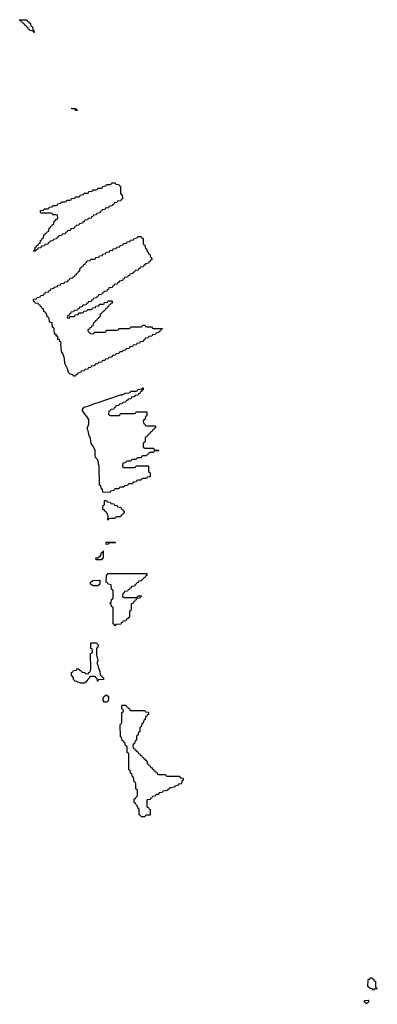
# Model space of a CAD drawing. Header units: inches. Extents: x 2112843 to 2323771, y 35243 to 209174.
# Tile 78 of 83: x 2307647 to 2311774, y 165726 to 177074. Entities that reach past the tile are written whole.
import ezdxf

# ---------------------------------------------------------------- set-up
doc = ezdxf.new("R2010")
doc.units = ezdxf.units.IN
doc.header["$MEASUREMENT"] = 0
for name, color, linetype in [('C3106', 7, 'Continuous'), ('C3107', 7, 'Continuous'), ('C3116', 7, 'Continuous')]:
    doc.layers.add(name, color=color, linetype=linetype)

msp = doc.modelspace()

# ---------------------------------------------------------------- linework, layer by layer
at = {"layer": 'C3106', "color": 6}
for points in [[(2308550, 169449), (2308546, 169450), (2308542, 169482), (2308526, 169490), (2308522, 169502), (2308510, 169506), (2308470, 169506), (2308458, 169502), (2308454, 169490), (2308432, 169468), (2308410, 169438), (2308390, 169428), (2308349, 169429), (2308307, 169447), (2308289, 169449), (2308269, 169470), (2308268, 169488), (2308262, 169502), (2308246, 169510), (2308246, 169550), (2308262, 169558), (2308267, 169573), (2308302, 169578), (2308308, 169592), (2308330, 169594), (2308338, 169578), (2308350, 169574), (2308370, 169554), (2308394, 169550), (2308410, 169534), (2308442, 169538), (2308446, 169550), (2308462, 169558), (2308468, 169590), (2308466, 169770), (2308482, 169778), (2308486, 169790), (2308482, 169822), (2308470, 169826), (2308467, 169833), (2308467, 169887), (2308470, 169892), (2308490, 169894), (2308530, 169891), (2308554, 169870), (2308550, 169846), (2308532, 169828), (2308533, 169750), (2308550, 169690), (2308542, 169670), (2308542, 169650), (2308550, 169634), (2308555, 169595), (2308572, 169570), (2308578, 169518), (2308590, 169514), (2308598, 169498), (2308614, 169490), (2308614, 169470), (2308554, 169466)], [(2308650, 169209), (2308628, 169210), (2308609, 169229), (2308609, 169249), (2308618, 169270), (2308630, 169282), (2308651, 169291), (2308672, 169272), (2308672, 169250), (2308670, 169226), (2308664, 169216)], [(2308930, 169114), (2309090, 169114), (2309098, 169098), (2309130, 169094), (2309134, 169090), (2309133, 169067), (2309118, 169062), (2309113, 169047), (2309098, 169042), (2309094, 169010), (2309078, 169002), (2309073, 168967), (2309058, 168962), (2309053, 168927), (2309038, 168922), (2309034, 168910), (2309034, 168870), (2309018, 168862), (2309014, 168830), (2308998, 168822), (2308994, 168810), (2308994, 168770), (2308978, 168762), (2308974, 168730), (2308958, 168722), (2308954, 168710), (2308958, 168678), (2308973, 168673), (2308978, 168658), (2308993, 168653), (2308998, 168638), (2309013, 168633), (2309018, 168618), (2309033, 168613), (2309038, 168598), (2309053, 168593), (2309058, 168578), (2309073, 168573), (2309078, 168558), (2309093, 168553), (2309098, 168538), (2309113, 168533), (2309118, 168498), (2309133, 168493), (2309138, 168478), (2309153, 168473), (2309158, 168458), (2309173, 168453), (2309178, 168438), (2309193, 168433), (2309198, 168418), (2309213, 168413), (2309218, 168398), (2309233, 168393), (2309238, 168378), (2309250, 168374), (2309330, 168374), (2309338, 168358), (2309350, 168354), (2309490, 168354), (2309498, 168338), (2309530, 168334), (2309534, 168330), (2309534, 168310), (2309518, 168302), (2309514, 168270), (2309510, 168266), (2309478, 168262), (2309470, 168246), (2309438, 168242), (2309432, 168228), (2309378, 168222), (2309374, 168210), (2309358, 168202), (2309354, 168190), (2309298, 168182), (2309290, 168166), (2309258, 168162), (2309250, 168146), (2309230, 168146), (2309218, 168142), (2309210, 168126), (2309178, 168122), (2309173, 168107), (2309158, 168102), (2309153, 168087), (2309118, 168082), (2309114, 168070), (2309114, 168010), (2309118, 167998), (2309133, 167993), (2309138, 167978), (2309154, 167970), (2309154, 167910), (2309150, 167906), (2309110, 167906), (2309098, 167902), (2309090, 167888), (2309050, 167886), (2309042, 167902), (2309026, 167910), (2309026, 167970), (2309022, 167982), (2309010, 167986), (2309008, 168008), (2308990, 168026), (2308982, 168042), (2308969, 168050), (2308970, 168094), (2308982, 168098), (2308986, 168110), (2309006, 168130), (2309006, 168190), (2309002, 168202), (2308986, 168210), (2308987, 168267), (2308982, 168282), (2308968, 168290), (2308962, 168342), (2308950, 168346), (2308942, 168382), (2308928, 168390), (2308922, 168422), (2308906, 168430), (2308906, 168610), (2308902, 168622), (2308886, 168630), (2308886, 168690), (2308882, 168702), (2308868, 168708), (2308862, 168742), (2308850, 168746), (2308842, 168762), (2308830, 168766), (2308822, 168802), (2308809, 168810), (2308808, 168948), (2308810, 168954), (2308822, 168958), (2308827, 168973), (2308828, 169090), (2308842, 169098), (2308846, 169110), (2308842, 169122), (2308830, 169126), (2308827, 169133), (2308826, 169170), (2308830, 169174), (2308873, 169173), (2308878, 169158), (2308893, 169153), (2308898, 169138), (2308913, 169133), (2308918, 169118)]]:
    msp.add_lwpolyline(points, close=True, dxfattribs=at)
at = {"layer": 'C3107', "color": 6}
for points in [[(2307810, 176926), (2307802, 176942), (2307766, 176950), (2307762, 176962), (2307750, 176966), (2307742, 176982), (2307730, 176986), (2307722, 177002), (2307710, 177006), (2307702, 177022), (2307690, 177026), (2307682, 177042), (2307670, 177046), (2307662, 177062), (2307650, 177066), (2307647, 177073), (2307730, 177074), (2307738, 177058), (2307754, 177050), (2307758, 177038), (2307774, 177030), (2307778, 176998), (2307794, 176990), (2307798, 176958), (2307812, 176950), (2307814, 176926)], [(2308290, 176026), (2308282, 176042), (2308250, 176046), (2308246, 176054), (2308290, 176052), (2308298, 176038), (2308314, 176030), (2308310, 176026)], [(2307810, 174406), (2307806, 174410), (2307822, 174418), (2307827, 174453), (2307842, 174458), (2307847, 174473), (2307862, 174478), (2307867, 174493), (2307882, 174498), (2307886, 174530), (2307902, 174538), (2307907, 174553), (2307922, 174558), (2307927, 174593), (2307942, 174598), (2307947, 174613), (2307962, 174618), (2307967, 174633), (2307982, 174638), (2307987, 174673), (2308002, 174678), (2308007, 174693), (2308022, 174698), (2308027, 174713), (2308042, 174718), (2308047, 174753), (2308062, 174758), (2308067, 174773), (2308082, 174778), (2308086, 174790), (2308082, 174822), (2308070, 174826), (2308030, 174826), (2308022, 174842), (2308010, 174846), (2307890, 174846), (2307886, 174850), (2307887, 174873), (2307922, 174878), (2307930, 174894), (2307970, 174894), (2307982, 174898), (2307987, 174913), (2308022, 174918), (2308030, 174934), (2308070, 174934), (2308082, 174938), (2308087, 174953), (2308122, 174958), (2308130, 174974), (2308170, 174974), (2308182, 174978), (2308190, 174994), (2308230, 174994), (2308242, 174998), (2308247, 175013), (2308282, 175018), (2308290, 175034), (2308330, 175034), (2308342, 175038), (2308347, 175053), (2308382, 175058), (2308390, 175074), (2308430, 175074), (2308442, 175078), (2308447, 175093), (2308482, 175098), (2308490, 175114), (2308530, 175114), (2308542, 175118), (2308550, 175134), (2308590, 175134), (2308602, 175138), (2308607, 175153), (2308642, 175158), (2308650, 175174), (2308690, 175174), (2308702, 175178), (2308710, 175194), (2308750, 175194), (2308758, 175178), (2308790, 175174), (2308798, 175158), (2308810, 175154), (2308812, 175072), (2308818, 175058), (2308830, 175054), (2308834, 175010), (2308818, 175002), (2308813, 174987), (2308778, 174982), (2308770, 174966), (2308738, 174962), (2308733, 174947), (2308718, 174942), (2308713, 174927), (2308678, 174922), (2308673, 174907), (2308638, 174902), (2308630, 174886), (2308598, 174882), (2308593, 174867), (2308578, 174862), (2308573, 174847), (2308538, 174842), (2308530, 174826), (2308498, 174822), (2308493, 174807), (2308478, 174802), (2308473, 174787), (2308438, 174782), (2308430, 174766), (2308398, 174762), (2308393, 174747), (2308378, 174742), (2308373, 174727), (2308338, 174722), (2308330, 174706), (2308298, 174702), (2308293, 174687), (2308278, 174682), (2308273, 174667), (2308238, 174662), (2308230, 174646), (2308198, 174642), (2308193, 174627), (2308178, 174622), (2308173, 174607), (2308138, 174602), (2308130, 174586), (2308098, 174582), (2308093, 174567), (2308078, 174562), (2308073, 174547), (2308038, 174542), (2308030, 174526), (2307998, 174522), (2307993, 174507), (2307978, 174502), (2307973, 174487), (2307938, 174482), (2307933, 174467), (2307898, 174462), (2307890, 174446), (2307858, 174442), (2307853, 174427), (2307838, 174422), (2307830, 174406)], [(2308210, 173634), (2308222, 173638), (2308226, 173654), (2308270, 173654), (2308282, 173658), (2308287, 173673), (2308322, 173678), (2308330, 173694), (2308370, 173694), (2308382, 173698), (2308387, 173713), (2308422, 173718), (2308430, 173734), (2308470, 173734), (2308482, 173738), (2308487, 173753), (2308522, 173758), (2308527, 173773), (2308562, 173778), (2308570, 173794), (2308610, 173794), (2308622, 173798), (2308627, 173813), (2308662, 173818), (2308670, 173834), (2308710, 173834), (2308714, 173830), (2308713, 173807), (2308698, 173802), (2308693, 173787), (2308678, 173782), (2308673, 173767), (2308658, 173762), (2308653, 173747), (2308638, 173742), (2308633, 173727), (2308618, 173722), (2308613, 173707), (2308598, 173702), (2308593, 173687), (2308578, 173682), (2308573, 173647), (2308558, 173642), (2308553, 173627), (2308538, 173622), (2308533, 173607), (2308518, 173602), (2308513, 173587), (2308498, 173582), (2308493, 173547), (2308478, 173542), (2308473, 173527), (2308458, 173522), (2308453, 173507), (2308438, 173502), (2308434, 173490), (2308438, 173478), (2308453, 173473), (2308458, 173458), (2308490, 173454), (2308502, 173458), (2308510, 173474), (2308630, 173474), (2308642, 173478), (2308650, 173494), (2308770, 173494), (2308782, 173498), (2308790, 173514), (2308910, 173514), (2308922, 173518), (2308930, 173534), (2309050, 173534), (2309062, 173538), (2309070, 173554), (2309093, 173553), (2309098, 173538), (2309110, 173534), (2309170, 173534), (2309178, 173518), (2309190, 173514), (2309290, 173514), (2309294, 173510), (2309278, 173502), (2309273, 173487), (2309258, 173482), (2309253, 173467), (2309218, 173462), (2309213, 173447), (2309178, 173442), (2309173, 173427), (2309138, 173422), (2309130, 173406), (2309098, 173402), (2309093, 173387), (2309078, 173382), (2309070, 173366), (2309038, 173362), (2309030, 173346), (2308998, 173342), (2308990, 173326), (2308958, 173322), (2308950, 173306), (2308918, 173302), (2308910, 173286), (2308878, 173282), (2308870, 173266), (2308838, 173262), (2308830, 173246), (2308810, 173246), (2308798, 173242), (2308790, 173226), (2308758, 173222), (2308750, 173206), (2308718, 173202), (2308710, 173186), (2308678, 173182), (2308670, 173166), (2308638, 173162), (2308630, 173146), (2308610, 173146), (2308598, 173142), (2308590, 173126), (2308558, 173122), (2308550, 173106), (2308518, 173102), (2308510, 173086), (2308478, 173082), (2308470, 173066), (2308438, 173062), (2308433, 173047), (2308398, 173042), (2308393, 173027), (2308358, 173022), (2308350, 173006), (2308318, 173002), (2308313, 172987), (2308298, 172982), (2308290, 172966), (2308270, 172966), (2308262, 172982), (2308230, 172988), (2308210, 173006), (2308199, 173050), (2308168, 173110), (2308164, 173170), (2308146, 173226), (2308129, 173250), (2308123, 173337), (2308127, 173347), (2308122, 173362), (2308110, 173366), (2308108, 173388), (2308089, 173390), (2308086, 173426), (2308070, 173428), (2308068, 173448), (2308049, 173450), (2308046, 173510), (2308042, 173522), (2308028, 173530), (2308022, 173582), (2307990, 173588), (2307988, 173628), (2307982, 173642), (2307966, 173650), (2307962, 173682), (2307950, 173686), (2307942, 173702), (2307926, 173710), (2307922, 173742), (2307907, 173747), (2307902, 173762), (2307887, 173767), (2307882, 173782), (2307867, 173787), (2307862, 173802), (2307827, 173807), (2307822, 173822), (2307810, 173826), (2307808, 173852), (2307842, 173858), (2307850, 173874), (2307882, 173878), (2307890, 173894), (2307922, 173898), (2307927, 173913), (2307942, 173918), (2307947, 173933), (2307982, 173938), (2307987, 173953), (2308002, 173958), (2308007, 173973), (2308042, 173978), (2308047, 173993), (2308082, 173998), (2308087, 174013), (2308122, 174018), (2308127, 174033), (2308162, 174038), (2308170, 174054), (2308202, 174058), (2308207, 174073), (2308222, 174078), (2308230, 174094), (2308262, 174098), (2308267, 174113), (2308282, 174118), (2308287, 174133), (2308302, 174138), (2308307, 174153), (2308322, 174158), (2308327, 174173), (2308342, 174178), (2308347, 174213), (2308362, 174218), (2308367, 174233), (2308382, 174238), (2308387, 174253), (2308402, 174258), (2308407, 174273), (2308422, 174278), (2308427, 174293), (2308462, 174298), (2308470, 174314), (2308510, 174314), (2308522, 174318), (2308527, 174333), (2308562, 174338), (2308567, 174353), (2308602, 174358), (2308607, 174373), (2308642, 174378), (2308647, 174393), (2308682, 174398), (2308687, 174413), (2308722, 174418), (2308727, 174433), (2308762, 174438), (2308767, 174453), (2308802, 174458), (2308807, 174473), (2308842, 174478), (2308847, 174493), (2308882, 174498), (2308887, 174513), (2308922, 174518), (2308927, 174533), (2308962, 174538), (2308967, 174553), (2309002, 174558), (2309010, 174574), (2309050, 174574), (2309058, 174558), (2309072, 174552), (2309073, 174493), (2309078, 174478), (2309090, 174474), (2309098, 174438), (2309110, 174434), (2309118, 174398), (2309130, 174394), (2309134, 174374), (2309151, 174370), (2309152, 174352), (2309158, 174338), (2309170, 174334), (2309173, 174307), (2309158, 174302), (2309153, 174287), (2309138, 174282), (2309133, 174267), (2309098, 174262), (2309093, 174247), (2309078, 174242), (2309073, 174227), (2309038, 174222), (2309033, 174207), (2309018, 174202), (2309013, 174187), (2308978, 174182), (2308973, 174167), (2308958, 174162), (2308953, 174147), (2308918, 174142), (2308913, 174127), (2308898, 174122), (2308893, 174107), (2308858, 174102), (2308853, 174087), (2308838, 174082), (2308833, 174067), (2308798, 174062), (2308793, 174047), (2308778, 174042), (2308773, 174027), (2308738, 174022), (2308733, 174007), (2308718, 174002), (2308713, 173987), (2308678, 173982), (2308673, 173967), (2308658, 173962), (2308653, 173947), (2308618, 173942), (2308613, 173927), (2308598, 173922), (2308593, 173907), (2308558, 173902), (2308553, 173887), (2308538, 173882), (2308533, 173867), (2308498, 173862), (2308493, 173847), (2308478, 173842), (2308473, 173827), (2308438, 173822), (2308433, 173807), (2308418, 173802), (2308413, 173787), (2308378, 173782), (2308370, 173766), (2308338, 173762), (2308333, 173747), (2308318, 173742), (2308313, 173727), (2308278, 173722), (2308270, 173706), (2308238, 173702), (2308233, 173687), (2308218, 173682), (2308214, 173666), (2308198, 173662), (2308194, 173650), (2308198, 173638)], [(2308690, 172514), (2308790, 172514), (2308802, 172518), (2308810, 172534), (2308970, 172534), (2308982, 172538), (2308990, 172554), (2309113, 172553), (2309114, 172510), (2309098, 172502), (2309093, 172467), (2309078, 172462), (2309074, 172450), (2309078, 172418), (2309093, 172413), (2309098, 172398), (2309110, 172394), (2309210, 172394), (2309214, 172390), (2309214, 172370), (2309198, 172362), (2309193, 172347), (2309178, 172342), (2309173, 172327), (2309158, 172322), (2309153, 172307), (2309138, 172302), (2309133, 172287), (2309118, 172282), (2309113, 172267), (2309098, 172262), (2309094, 172250), (2309094, 172210), (2309078, 172202), (2309074, 172190), (2309074, 172150), (2309078, 172138), (2309090, 172134), (2309190, 172134), (2309198, 172118), (2309210, 172114), (2309250, 172114), (2309254, 172110), (2309250, 172106), (2309210, 172106), (2309198, 172102), (2309190, 172086), (2309150, 172086), (2309138, 172082), (2309133, 172067), (2309118, 172062), (2309110, 172046), (2309070, 172046), (2309058, 172042), (2309050, 172026), (2309010, 172026), (2308998, 172022), (2308990, 172006), (2308950, 172006), (2308938, 172002), (2308930, 171986), (2308890, 171986), (2308878, 171982), (2308870, 171966), (2308838, 171962), (2308834, 171930), (2308838, 171918), (2308850, 171914), (2308970, 171914), (2308982, 171918), (2308990, 171934), (2309130, 171934), (2309134, 171930), (2309134, 171870), (2309138, 171858), (2309154, 171850), (2309153, 171807), (2309118, 171802), (2309110, 171786), (2309070, 171786), (2309058, 171782), (2309050, 171766), (2309010, 171766), (2308998, 171762), (2308993, 171747), (2308958, 171742), (2308950, 171726), (2308910, 171726), (2308898, 171722), (2308893, 171707), (2308858, 171702), (2308850, 171686), (2308810, 171686), (2308798, 171682), (2308790, 171666), (2308750, 171666), (2308738, 171662), (2308733, 171647), (2308698, 171642), (2308690, 171626), (2308607, 171627), (2308602, 171662), (2308590, 171666), (2308582, 171702), (2308569, 171710), (2308566, 171930), (2308558, 171950), (2308558, 171970), (2308544, 172004), (2308524, 172030), (2308519, 172050), (2308518, 172110), (2308497, 172157), (2308474, 172190), (2308465, 172250), (2308450, 172278), (2308437, 172337), (2308430, 172350), (2308430, 172374), (2308447, 172413), (2308447, 172467), (2308421, 172501), (2308410, 172509), (2308404, 172524), (2308384, 172550), (2308374, 172570), (2308375, 172590), (2308393, 172607), (2308469, 172631), (2308509, 172651), (2308542, 172658), (2308810, 172751), (2308830, 172752), (2308870, 172771), (2308907, 172773), (2308922, 172778), (2308930, 172791), (2308990, 172794), (2309002, 172798), (2309010, 172812), (2309062, 172818), (2309066, 172830), (2309072, 172832), (2309073, 172807), (2309058, 172802), (2309053, 172787), (2309038, 172782), (2309033, 172767), (2309018, 172762), (2309010, 172746), (2308978, 172742), (2308970, 172726), (2308938, 172722), (2308930, 172706), (2308898, 172702), (2308893, 172687), (2308878, 172682), (2308870, 172666), (2308838, 172662), (2308830, 172646), (2308798, 172642), (2308793, 172627), (2308758, 172622), (2308753, 172607), (2308738, 172602), (2308733, 172587), (2308698, 172582), (2308693, 172567), (2308678, 172562), (2308674, 172530), (2308678, 172518)], [(2308670, 171306), (2308666, 171310), (2308667, 171347), (2308662, 171382), (2308650, 171386), (2308646, 171406), (2308628, 171410), (2308626, 171426), (2308606, 171430), (2308606, 171470), (2308622, 171478), (2308626, 171490), (2308626, 171530), (2308630, 171534), (2308650, 171534), (2308658, 171518), (2308693, 171513), (2308698, 171498), (2308733, 171493), (2308738, 171478), (2308773, 171473), (2308778, 171458), (2308813, 171453), (2308818, 171438), (2308833, 171433), (2308838, 171418), (2308854, 171410), (2308853, 171387), (2308838, 171382), (2308833, 171367), (2308818, 171362), (2308810, 171346), (2308770, 171346), (2308758, 171342), (2308750, 171326), (2308690, 171326), (2308678, 171322)], [(2308647, 171027), (2308647, 171053), (2308750, 171054), (2308754, 171050), (2308750, 171046), (2308690, 171046), (2308678, 171042), (2308670, 171028)], [(2308530, 170848), (2308528, 170870), (2308548, 170872), (2308580, 170900), (2308589, 170911), (2308590, 170932), (2308606, 170934), (2308610, 170954), (2308610, 170866), (2308598, 170862), (2308590, 170848)], [(2308850, 170414), (2308990, 170414), (2309002, 170418), (2309010, 170434), (2309050, 170434), (2309054, 170430), (2309038, 170422), (2309033, 170407), (2308998, 170402), (2308993, 170387), (2308978, 170382), (2308973, 170367), (2308958, 170362), (2308953, 170347), (2308938, 170342), (2308934, 170330), (2308934, 170270), (2308918, 170262), (2308914, 170250), (2308913, 170187), (2308898, 170182), (2308893, 170167), (2308878, 170162), (2308873, 170147), (2308838, 170142), (2308833, 170127), (2308818, 170122), (2308813, 170107), (2308758, 170102), (2308750, 170086), (2308742, 170102), (2308728, 170110), (2308726, 170290), (2308722, 170302), (2308708, 170310), (2308702, 170342), (2308689, 170350), (2308702, 170358), (2308708, 170390), (2308722, 170398), (2308726, 170410), (2308726, 170490), (2308722, 170502), (2308708, 170510), (2308702, 170562), (2308667, 170567), (2308662, 170582), (2308646, 170590), (2308650, 170674), (2308662, 170678), (2308670, 170692), (2309113, 170693), (2309113, 170667), (2309098, 170662), (2309093, 170647), (2309078, 170642), (2309073, 170627), (2309058, 170622), (2309053, 170607), (2309018, 170602), (2309013, 170587), (2308998, 170582), (2308993, 170567), (2308978, 170562), (2308973, 170547), (2308938, 170542), (2308933, 170527), (2308918, 170522), (2308913, 170507), (2308898, 170502), (2308893, 170487), (2308858, 170482), (2308853, 170467), (2308838, 170462), (2308834, 170430), (2308838, 170418)], [(2308489, 170549), (2308482, 170562), (2308466, 170570), (2308466, 170590), (2308482, 170598), (2308490, 170611), (2308570, 170614), (2308574, 170610), (2308574, 170570), (2308550, 170550)]]:
    msp.add_lwpolyline(points, close=True, dxfattribs=at)
at = {"layer": 'C3116', "color": 6}
for points in [[(2311730, 165889), (2311722, 165902), (2311690, 165908), (2311666, 165930), (2311667, 166007), (2311674, 166014), (2311686, 166014), (2311690, 166032), (2311714, 166030), (2311718, 166018), (2311730, 166014), (2311738, 165998), (2311752, 165992), (2311754, 165930), (2311758, 165918), (2311774, 165910), (2311770, 165906), (2311738, 165902)], [(2311650, 165726), (2311642, 165742), (2311626, 165750), (2311626, 165770), (2311670, 165774), (2311674, 165770), (2311674, 165750), (2311658, 165742)]]:
    msp.add_lwpolyline(points, close=True, dxfattribs=at)

doc.saveas('drawing.dxf')
